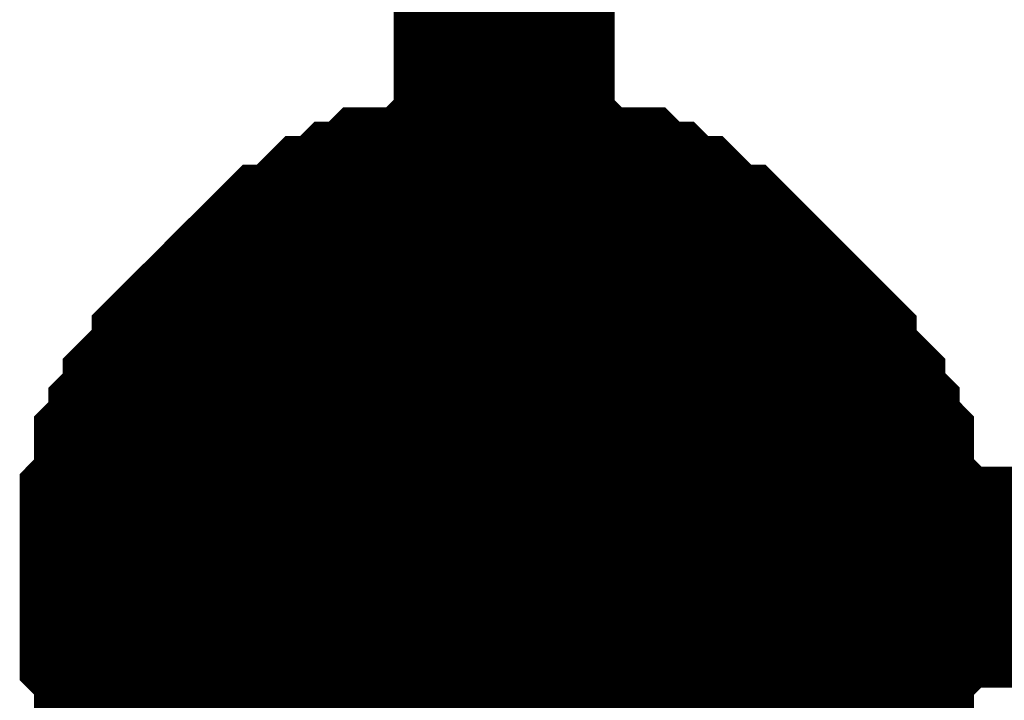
# Model space of a CAD drawing. Header units: inches. Extents: x 0 to 292, y 0 to 193.
# Tile 139 of 155: x 219.685 to 221.019, y 148.57 to 149.493. Entities that reach past the tile are written whole.
import ezdxf

# ---------------------------------------------------------------- set-up
doc = ezdxf.new("R2010")
doc.units = ezdxf.units.IN
doc.layers.add('Sheet', color=255, linetype='Continuous')

msp = doc.modelspace()

# ---------------------------------------------------------------- linework, layer by layer
at = {"layer": 'Sheet'}
for points in [[(222.8743, 153.8239, 0.2997, 0.2997, 0), (220.3414, 153.8239, 0.2997, 0.2997, 0), (220.3414, 148.7367, 0.2997, 0.2997, 0), (222.8743, 148.7367, 0.2997, 0.2997, 0)], [(219.8349, 148.7367, 0.2997, 0.2997, 0), (219.8349, 148.7562, 0.2997, 0.2997, 0), (219.8349, 148.7952, 0.2997, 0.2997, 0), (219.8349, 148.8147, 0.2997, 0.2997, 0), (219.8543, 148.8342, 0.2997, 0.2997, 0), (219.8543, 148.8536, 0.2997, 0.2997, 0), (219.8543, 148.8926, 0.2997, 0.2997, 0), (219.8738, 148.9121, 0.2997, 0.2997, 0), (219.8738, 148.9316, 0.2997, 0.2997, 0), (219.8933, 148.9511, 0.2997, 0.2997, 0), (219.8933, 148.9706, 0.2997, 0.2997, 0), (219.9128, 148.9901, 0.2997, 0.2997, 0), (219.9323, 149.0096, 0.2997, 0.2997, 0), (219.9323, 149.0291, 0.2997, 0.2997, 0), (219.9518, 149.0486, 0.2997, 0.2997, 0), (219.9713, 149.068, 0.2997, 0.2997, 0), (219.9907, 149.0875, 0.2997, 0.2997, 0), (220.0102, 149.107, 0.2997, 0.2997, 0), (220.0297, 149.1265, 0.2997, 0.2997, 0), (220.0492, 149.146, 0.2997, 0.2997, 0), (220.0687, 149.146, 0.2997, 0.2997, 0), (220.0882, 149.1655, 0.2997, 0.2997, 0), (220.1076, 149.185, 0.2997, 0.2997, 0), (220.1271, 149.185, 0.2997, 0.2997, 0), (220.1466, 149.2045, 0.2997, 0.2997, 0), (220.1661, 149.2045, 0.2997, 0.2997, 0), (220.1856, 149.224, 0.2997, 0.2997, 0), (220.2245, 149.224, 0.2997, 0.2997, 0), (220.244, 149.224, 0.2997, 0.2997, 0), (220.2635, 149.2435, 0.2997, 0.2997, 0), (220.283, 149.2435, 0.2997, 0.2997, 0), (220.322, 149.2435, 0.2997, 0.2997, 0), (220.3414, 149.2435, 0.2997, 0.2997, 0)], [(219.8349, 148.7367, 0.2997, 0.2997, 0), (219.8349, 148.7562, 0.2997, 0.2997, 0), (219.8349, 148.7952, 0.2997, 0.2997, 0), (219.8349, 148.8147, 0.2997, 0.2997, 0), (219.8543, 148.8342, 0.2997, 0.2997, 0), (219.8543, 148.8536, 0.2997, 0.2997, 0), (219.8543, 148.8926, 0.2997, 0.2997, 0), (219.8738, 148.9121, 0.2997, 0.2997, 0), (219.8738, 148.9316, 0.2997, 0.2997, 0), (219.8933, 148.9511, 0.2997, 0.2997, 0), (219.8933, 148.9706, 0.2997, 0.2997, 0), (219.9128, 148.9901, 0.2997, 0.2997, 0), (219.9323, 149.0096, 0.2997, 0.2997, 0), (219.9323, 149.0291, 0.2997, 0.2997, 0), (219.9518, 149.0486, 0.2997, 0.2997, 0), (219.9713, 149.068, 0.2997, 0.2997, 0), (219.9907, 149.0875, 0.2997, 0.2997, 0), (220.0102, 149.107, 0.2997, 0.2997, 0), (220.0297, 149.1265, 0.2997, 0.2997, 0), (220.0492, 149.146, 0.2997, 0.2997, 0), (220.0687, 149.146, 0.2997, 0.2997, 0), (220.0882, 149.1655, 0.2997, 0.2997, 0), (220.1076, 149.185, 0.2997, 0.2997, 0), (220.1271, 149.185, 0.2997, 0.2997, 0), (220.1466, 149.2045, 0.2997, 0.2997, 0), (220.1661, 149.2045, 0.2997, 0.2997, 0), (220.1856, 149.224, 0.2997, 0.2997, 0), (220.2245, 149.224, 0.2997, 0.2997, 0), (220.244, 149.224, 0.2997, 0.2997, 0), (220.2635, 149.2435, 0.2997, 0.2997, 0), (220.283, 149.2435, 0.2997, 0.2997, 0), (220.322, 149.2435, 0.2997, 0.2997, 0), (220.3414, 149.2435, 0.2997, 0.2997, 0)], [(219.8349, 148.7367, 0.2997, 0.2997, 0), (219.8349, 148.7562, 0.2997, 0.2997, 0), (219.8349, 148.7952, 0.2997, 0.2997, 0), (219.8349, 148.8147, 0.2997, 0.2997, 0), (219.8543, 148.8342, 0.2997, 0.2997, 0), (219.8543, 148.8536, 0.2997, 0.2997, 0), (219.8543, 148.8926, 0.2997, 0.2997, 0), (219.8738, 148.9121, 0.2997, 0.2997, 0), (219.8738, 148.9316, 0.2997, 0.2997, 0), (219.8933, 148.9511, 0.2997, 0.2997, 0), (219.8933, 148.9706, 0.2997, 0.2997, 0), (219.9128, 148.9901, 0.2997, 0.2997, 0), (219.9323, 149.0096, 0.2997, 0.2997, 0), (219.9323, 149.0291, 0.2997, 0.2997, 0), (219.9518, 149.0486, 0.2997, 0.2997, 0), (219.9713, 149.068, 0.2997, 0.2997, 0), (219.9907, 149.0875, 0.2997, 0.2997, 0), (220.0102, 149.107, 0.2997, 0.2997, 0), (220.0297, 149.1265, 0.2997, 0.2997, 0), (220.0492, 149.146, 0.2997, 0.2997, 0), (220.0687, 149.146, 0.2997, 0.2997, 0), (220.0882, 149.1655, 0.2997, 0.2997, 0), (220.1076, 149.185, 0.2997, 0.2997, 0), (220.1271, 149.185, 0.2997, 0.2997, 0), (220.1466, 149.2045, 0.2997, 0.2997, 0), (220.1661, 149.2045, 0.2997, 0.2997, 0), (220.1856, 149.224, 0.2997, 0.2997, 0), (220.2245, 149.224, 0.2997, 0.2997, 0), (220.244, 149.224, 0.2997, 0.2997, 0), (220.2635, 149.2435, 0.2997, 0.2997, 0), (220.283, 149.2435, 0.2997, 0.2997, 0), (220.322, 149.2435, 0.2997, 0.2997, 0), (220.3414, 149.2435, 0.2997, 0.2997, 0)], [(219.8349, 148.7367, 0.2997, 0.2997, 0), (219.8349, 148.7562, 0.2997, 0.2997, 0), (219.8349, 148.7952, 0.2997, 0.2997, 0), (219.8349, 148.8147, 0.2997, 0.2997, 0), (219.8543, 148.8342, 0.2997, 0.2997, 0), (219.8543, 148.8536, 0.2997, 0.2997, 0), (219.8543, 148.8926, 0.2997, 0.2997, 0), (219.8738, 148.9121, 0.2997, 0.2997, 0), (219.8738, 148.9316, 0.2997, 0.2997, 0), (219.8933, 148.9511, 0.2997, 0.2997, 0), (219.8933, 148.9706, 0.2997, 0.2997, 0), (219.9128, 148.9901, 0.2997, 0.2997, 0), (219.9323, 149.0096, 0.2997, 0.2997, 0), (219.9323, 149.0291, 0.2997, 0.2997, 0), (219.9518, 149.0486, 0.2997, 0.2997, 0), (219.9713, 149.068, 0.2997, 0.2997, 0), (219.9907, 149.0875, 0.2997, 0.2997, 0), (220.0102, 149.107, 0.2997, 0.2997, 0), (220.0297, 149.1265, 0.2997, 0.2997, 0), (220.0492, 149.146, 0.2997, 0.2997, 0), (220.0687, 149.146, 0.2997, 0.2997, 0), (220.0882, 149.1655, 0.2997, 0.2997, 0), (220.1076, 149.185, 0.2997, 0.2997, 0), (220.1271, 149.185, 0.2997, 0.2997, 0), (220.1466, 149.2045, 0.2997, 0.2997, 0), (220.1661, 149.2045, 0.2997, 0.2997, 0), (220.1856, 149.224, 0.2997, 0.2997, 0), (220.2245, 149.224, 0.2997, 0.2997, 0), (220.244, 149.224, 0.2997, 0.2997, 0), (220.2635, 149.2435, 0.2997, 0.2997, 0), (220.283, 149.2435, 0.2997, 0.2997, 0), (220.322, 149.2435, 0.2997, 0.2997, 0), (220.3414, 149.2435, 0.2997, 0.2997, 0)], [(220.3414, 149.2435, 0.2997, 0.2997, 0), (220.3414, 149.2435, 0.2997, 0.2997, 0)], [(220.3414, 149.2435, 0.2997, 0.2997, 0), (220.3609, 149.2435, 0.2997, 0.2997, 0), (220.3999, 149.2435, 0.2997, 0.2997, 0), (220.4194, 149.2435, 0.2997, 0.2997, 0), (220.4389, 149.224, 0.2997, 0.2997, 0), (220.4583, 149.224, 0.2997, 0.2997, 0), (220.4973, 149.224, 0.2997, 0.2997, 0), (220.5168, 149.2045, 0.2997, 0.2997, 0), (220.5363, 149.2045, 0.2997, 0.2997, 0), (220.5558, 149.185, 0.2997, 0.2997, 0), (220.5752, 149.185, 0.2997, 0.2997, 0), (220.5947, 149.1655, 0.2997, 0.2997, 0), (220.6142, 149.146, 0.2997, 0.2997, 0), (220.6337, 149.146, 0.2997, 0.2997, 0), (220.6532, 149.1265, 0.2997, 0.2997, 0), (220.6727, 149.107, 0.2997, 0.2997, 0), (220.6921, 149.0875, 0.2997, 0.2997, 0), (220.7116, 149.068, 0.2997, 0.2997, 0), (220.7311, 149.0486, 0.2997, 0.2997, 0), (220.7506, 149.0291, 0.2997, 0.2997, 0), (220.7506, 149.0096, 0.2997, 0.2997, 0), (220.7701, 148.9901, 0.2997, 0.2997, 0), (220.7896, 148.9706, 0.2997, 0.2997, 0), (220.7896, 148.9511, 0.2997, 0.2997, 0), (220.8091, 148.9316, 0.2997, 0.2997, 0), (220.8091, 148.9121, 0.2997, 0.2997, 0), (220.8285, 148.8926, 0.2997, 0.2997, 0), (220.8285, 148.8536, 0.2997, 0.2997, 0), (220.8285, 148.8342, 0.2997, 0.2997, 0), (220.848, 148.8147, 0.2997, 0.2997, 0), (220.848, 148.7952, 0.2997, 0.2997, 0), (220.848, 148.7562, 0.2997, 0.2997, 0), (220.848, 148.7367, 0.2997, 0.2997, 0)], [(220.3414, 149.2435, 0.2997, 0.2997, 0), (220.3414, 149.2435, 0.2997, 0.2997, 0)], [(220.3414, 149.2435, 0.2997, 0.2997, 0), (220.3609, 149.2435, 0.2997, 0.2997, 0), (220.3999, 149.2435, 0.2997, 0.2997, 0), (220.4194, 149.2435, 0.2997, 0.2997, 0), (220.4389, 149.224, 0.2997, 0.2997, 0), (220.4583, 149.224, 0.2997, 0.2997, 0), (220.4973, 149.224, 0.2997, 0.2997, 0), (220.5168, 149.2045, 0.2997, 0.2997, 0), (220.5363, 149.2045, 0.2997, 0.2997, 0), (220.5558, 149.185, 0.2997, 0.2997, 0), (220.5752, 149.185, 0.2997, 0.2997, 0), (220.5947, 149.1655, 0.2997, 0.2997, 0), (220.6142, 149.146, 0.2997, 0.2997, 0), (220.6337, 149.146, 0.2997, 0.2997, 0), (220.6532, 149.1265, 0.2997, 0.2997, 0), (220.6727, 149.107, 0.2997, 0.2997, 0), (220.6921, 149.0875, 0.2997, 0.2997, 0), (220.7116, 149.068, 0.2997, 0.2997, 0), (220.7311, 149.0486, 0.2997, 0.2997, 0), (220.7506, 149.0291, 0.2997, 0.2997, 0), (220.7506, 149.0096, 0.2997, 0.2997, 0), (220.7701, 148.9901, 0.2997, 0.2997, 0), (220.7896, 148.9706, 0.2997, 0.2997, 0), (220.7896, 148.9511, 0.2997, 0.2997, 0), (220.8091, 148.9316, 0.2997, 0.2997, 0), (220.8091, 148.9121, 0.2997, 0.2997, 0), (220.8285, 148.8926, 0.2997, 0.2997, 0), (220.8285, 148.8536, 0.2997, 0.2997, 0), (220.8285, 148.8342, 0.2997, 0.2997, 0), (220.848, 148.8147, 0.2997, 0.2997, 0), (220.848, 148.7952, 0.2997, 0.2997, 0), (220.848, 148.7562, 0.2997, 0.2997, 0), (220.848, 148.7367, 0.2997, 0.2997, 0)], [(220.3414, 149.2435, 0.2997, 0.2997, 0), (220.3414, 149.2435, 0.2997, 0.2997, 0)], [(220.3414, 149.2435, 0.2997, 0.2997, 0), (220.3609, 149.2435, 0.2997, 0.2997, 0), (220.3999, 149.2435, 0.2997, 0.2997, 0), (220.4194, 149.2435, 0.2997, 0.2997, 0), (220.4389, 149.224, 0.2997, 0.2997, 0), (220.4583, 149.224, 0.2997, 0.2997, 0), (220.4973, 149.224, 0.2997, 0.2997, 0), (220.5168, 149.2045, 0.2997, 0.2997, 0), (220.5363, 149.2045, 0.2997, 0.2997, 0), (220.5558, 149.185, 0.2997, 0.2997, 0), (220.5752, 149.185, 0.2997, 0.2997, 0), (220.5947, 149.1655, 0.2997, 0.2997, 0), (220.6142, 149.146, 0.2997, 0.2997, 0), (220.6337, 149.146, 0.2997, 0.2997, 0), (220.6532, 149.1265, 0.2997, 0.2997, 0), (220.6727, 149.107, 0.2997, 0.2997, 0), (220.6921, 149.0875, 0.2997, 0.2997, 0), (220.7116, 149.068, 0.2997, 0.2997, 0), (220.7311, 149.0486, 0.2997, 0.2997, 0), (220.7506, 149.0291, 0.2997, 0.2997, 0), (220.7506, 149.0096, 0.2997, 0.2997, 0), (220.7701, 148.9901, 0.2997, 0.2997, 0), (220.7896, 148.9706, 0.2997, 0.2997, 0), (220.7896, 148.9511, 0.2997, 0.2997, 0), (220.8091, 148.9316, 0.2997, 0.2997, 0), (220.8091, 148.9121, 0.2997, 0.2997, 0), (220.8285, 148.8926, 0.2997, 0.2997, 0), (220.8285, 148.8536, 0.2997, 0.2997, 0), (220.8285, 148.8342, 0.2997, 0.2997, 0), (220.848, 148.8147, 0.2997, 0.2997, 0), (220.848, 148.7952, 0.2997, 0.2997, 0), (220.848, 148.7562, 0.2997, 0.2997, 0), (220.848, 148.7367, 0.2997, 0.2997, 0)], [(220.3414, 149.2435, 0.2997, 0.2997, 0), (220.3414, 149.2435, 0.2997, 0.2997, 0)], [(220.3414, 149.2435, 0.2997, 0.2997, 0), (220.3609, 149.2435, 0.2997, 0.2997, 0), (220.3999, 149.2435, 0.2997, 0.2997, 0), (220.4194, 149.2435, 0.2997, 0.2997, 0), (220.4389, 149.224, 0.2997, 0.2997, 0), (220.4583, 149.224, 0.2997, 0.2997, 0), (220.4973, 149.224, 0.2997, 0.2997, 0), (220.5168, 149.2045, 0.2997, 0.2997, 0), (220.5363, 149.2045, 0.2997, 0.2997, 0), (220.5558, 149.185, 0.2997, 0.2997, 0), (220.5752, 149.185, 0.2997, 0.2997, 0), (220.5947, 149.1655, 0.2997, 0.2997, 0), (220.6142, 149.146, 0.2997, 0.2997, 0), (220.6337, 149.146, 0.2997, 0.2997, 0), (220.6532, 149.1265, 0.2997, 0.2997, 0), (220.6727, 149.107, 0.2997, 0.2997, 0), (220.6921, 149.0875, 0.2997, 0.2997, 0), (220.7116, 149.068, 0.2997, 0.2997, 0), (220.7311, 149.0486, 0.2997, 0.2997, 0), (220.7506, 149.0291, 0.2997, 0.2997, 0), (220.7506, 149.0096, 0.2997, 0.2997, 0), (220.7701, 148.9901, 0.2997, 0.2997, 0), (220.7896, 148.9706, 0.2997, 0.2997, 0), (220.7896, 148.9511, 0.2997, 0.2997, 0), (220.8091, 148.9316, 0.2997, 0.2997, 0), (220.8091, 148.9121, 0.2997, 0.2997, 0), (220.8285, 148.8926, 0.2997, 0.2997, 0), (220.8285, 148.8536, 0.2997, 0.2997, 0), (220.8285, 148.8342, 0.2997, 0.2997, 0), (220.848, 148.8147, 0.2997, 0.2997, 0), (220.848, 148.7952, 0.2997, 0.2997, 0), (220.848, 148.7562, 0.2997, 0.2997, 0), (220.848, 148.7367, 0.2997, 0.2997, 0)], [(219.8349, 148.7367, 0.0991, 0.0991, 0), (219.8349, 148.7562, 0.0991, 0.0991, 0), (219.8349, 148.7952, 0.0991, 0.0991, 0), (219.8349, 148.8147, 0.0991, 0.0991, 0), (219.8543, 148.8342, 0.0991, 0.0991, 0), (219.8543, 148.8536, 0.0991, 0.0991, 0), (219.8543, 148.8926, 0.0991, 0.0991, 0), (219.8738, 148.9121, 0.0991, 0.0991, 0), (219.8738, 148.9316, 0.0991, 0.0991, 0), (219.8933, 148.9511, 0.0991, 0.0991, 0), (219.8933, 148.9706, 0.0991, 0.0991, 0), (219.9128, 148.9901, 0.0991, 0.0991, 0), (219.9323, 149.0096, 0.0991, 0.0991, 0), (219.9323, 149.0291, 0.0991, 0.0991, 0), (219.9518, 149.0486, 0.0991, 0.0991, 0), (219.9713, 149.068, 0.0991, 0.0991, 0), (219.9907, 149.0875, 0.0991, 0.0991, 0), (220.0102, 149.107, 0.0991, 0.0991, 0), (220.0297, 149.1265, 0.0991, 0.0991, 0), (220.0492, 149.146, 0.0991, 0.0991, 0), (220.0687, 149.146, 0.0991, 0.0991, 0), (220.0882, 149.1655, 0.0991, 0.0991, 0), (220.1076, 149.185, 0.0991, 0.0991, 0), (220.1271, 149.185, 0.0991, 0.0991, 0), (220.1466, 149.2045, 0.0991, 0.0991, 0), (220.1661, 149.2045, 0.0991, 0.0991, 0), (220.1856, 149.224, 0.0991, 0.0991, 0), (220.2245, 149.224, 0.0991, 0.0991, 0), (220.244, 149.224, 0.0991, 0.0991, 0), (220.2635, 149.2435, 0.0991, 0.0991, 0), (220.283, 149.2435, 0.0991, 0.0991, 0), (220.322, 149.2435, 0.0991, 0.0991, 0), (220.3414, 149.2435, 0.0991, 0.0991, 0)], [(219.8349, 148.7367, 0.0991, 0.0991, 0), (219.8349, 148.7562, 0.0991, 0.0991, 0), (219.8349, 148.7952, 0.0991, 0.0991, 0), (219.8349, 148.8147, 0.0991, 0.0991, 0), (219.8543, 148.8342, 0.0991, 0.0991, 0), (219.8543, 148.8536, 0.0991, 0.0991, 0), (219.8543, 148.8926, 0.0991, 0.0991, 0), (219.8738, 148.9121, 0.0991, 0.0991, 0), (219.8738, 148.9316, 0.0991, 0.0991, 0), (219.8933, 148.9511, 0.0991, 0.0991, 0), (219.8933, 148.9706, 0.0991, 0.0991, 0), (219.9128, 148.9901, 0.0991, 0.0991, 0), (219.9323, 149.0096, 0.0991, 0.0991, 0), (219.9323, 149.0291, 0.0991, 0.0991, 0), (219.9518, 149.0486, 0.0991, 0.0991, 0), (219.9713, 149.068, 0.0991, 0.0991, 0), (219.9907, 149.0875, 0.0991, 0.0991, 0), (220.0102, 149.107, 0.0991, 0.0991, 0), (220.0297, 149.1265, 0.0991, 0.0991, 0), (220.0492, 149.146, 0.0991, 0.0991, 0), (220.0687, 149.146, 0.0991, 0.0991, 0), (220.0882, 149.1655, 0.0991, 0.0991, 0), (220.1076, 149.185, 0.0991, 0.0991, 0), (220.1271, 149.185, 0.0991, 0.0991, 0), (220.1466, 149.2045, 0.0991, 0.0991, 0), (220.1661, 149.2045, 0.0991, 0.0991, 0), (220.1856, 149.224, 0.0991, 0.0991, 0), (220.2245, 149.224, 0.0991, 0.0991, 0), (220.244, 149.224, 0.0991, 0.0991, 0), (220.2635, 149.2435, 0.0991, 0.0991, 0), (220.283, 149.2435, 0.0991, 0.0991, 0), (220.322, 149.2435, 0.0991, 0.0991, 0), (220.3414, 149.2435, 0.0991, 0.0991, 0)], [(219.8349, 148.7367, 0.0991, 0.0991, 0), (219.8349, 148.7562, 0.0991, 0.0991, 0), (219.8349, 148.7952, 0.0991, 0.0991, 0), (219.8349, 148.8147, 0.0991, 0.0991, 0), (219.8543, 148.8342, 0.0991, 0.0991, 0), (219.8543, 148.8536, 0.0991, 0.0991, 0), (219.8543, 148.8926, 0.0991, 0.0991, 0), (219.8738, 148.9121, 0.0991, 0.0991, 0), (219.8738, 148.9316, 0.0991, 0.0991, 0), (219.8933, 148.9511, 0.0991, 0.0991, 0), (219.8933, 148.9706, 0.0991, 0.0991, 0), (219.9128, 148.9901, 0.0991, 0.0991, 0), (219.9323, 149.0096, 0.0991, 0.0991, 0), (219.9323, 149.0291, 0.0991, 0.0991, 0), (219.9518, 149.0486, 0.0991, 0.0991, 0), (219.9713, 149.068, 0.0991, 0.0991, 0), (219.9907, 149.0875, 0.0991, 0.0991, 0), (220.0102, 149.107, 0.0991, 0.0991, 0), (220.0297, 149.1265, 0.0991, 0.0991, 0), (220.0492, 149.146, 0.0991, 0.0991, 0), (220.0687, 149.146, 0.0991, 0.0991, 0), (220.0882, 149.1655, 0.0991, 0.0991, 0), (220.1076, 149.185, 0.0991, 0.0991, 0), (220.1271, 149.185, 0.0991, 0.0991, 0), (220.1466, 149.2045, 0.0991, 0.0991, 0), (220.1661, 149.2045, 0.0991, 0.0991, 0), (220.1856, 149.224, 0.0991, 0.0991, 0), (220.2245, 149.224, 0.0991, 0.0991, 0), (220.244, 149.224, 0.0991, 0.0991, 0), (220.2635, 149.2435, 0.0991, 0.0991, 0), (220.283, 149.2435, 0.0991, 0.0991, 0), (220.322, 149.2435, 0.0991, 0.0991, 0), (220.3414, 149.2435, 0.0991, 0.0991, 0)], [(219.8349, 148.7367, 0.0991, 0.0991, 0), (219.8349, 148.7562, 0.0991, 0.0991, 0), (219.8349, 148.7952, 0.0991, 0.0991, 0), (219.8349, 148.8147, 0.0991, 0.0991, 0), (219.8543, 148.8342, 0.0991, 0.0991, 0), (219.8543, 148.8536, 0.0991, 0.0991, 0), (219.8543, 148.8926, 0.0991, 0.0991, 0), (219.8738, 148.9121, 0.0991, 0.0991, 0), (219.8738, 148.9316, 0.0991, 0.0991, 0), (219.8933, 148.9511, 0.0991, 0.0991, 0), (219.8933, 148.9706, 0.0991, 0.0991, 0), (219.9128, 148.9901, 0.0991, 0.0991, 0), (219.9323, 149.0096, 0.0991, 0.0991, 0), (219.9323, 149.0291, 0.0991, 0.0991, 0), (219.9518, 149.0486, 0.0991, 0.0991, 0), (219.9713, 149.068, 0.0991, 0.0991, 0), (219.9907, 149.0875, 0.0991, 0.0991, 0), (220.0102, 149.107, 0.0991, 0.0991, 0), (220.0297, 149.1265, 0.0991, 0.0991, 0), (220.0492, 149.146, 0.0991, 0.0991, 0), (220.0687, 149.146, 0.0991, 0.0991, 0), (220.0882, 149.1655, 0.0991, 0.0991, 0), (220.1076, 149.185, 0.0991, 0.0991, 0), (220.1271, 149.185, 0.0991, 0.0991, 0), (220.1466, 149.2045, 0.0991, 0.0991, 0), (220.1661, 149.2045, 0.0991, 0.0991, 0), (220.1856, 149.224, 0.0991, 0.0991, 0), (220.2245, 149.224, 0.0991, 0.0991, 0), (220.244, 149.224, 0.0991, 0.0991, 0), (220.2635, 149.2435, 0.0991, 0.0991, 0), (220.283, 149.2435, 0.0991, 0.0991, 0), (220.322, 149.2435, 0.0991, 0.0991, 0), (220.3414, 149.2435, 0.0991, 0.0991, 0)], [(220.3414, 149.2435, 0.0991, 0.0991, 0), (220.3414, 149.2435, 0.0991, 0.0991, 0)], [(220.3414, 149.2435, 0.0991, 0.0991, 0), (220.3609, 149.2435, 0.0991, 0.0991, 0), (220.3999, 149.2435, 0.0991, 0.0991, 0), (220.4194, 149.2435, 0.0991, 0.0991, 0), (220.4389, 149.224, 0.0991, 0.0991, 0), (220.4583, 149.224, 0.0991, 0.0991, 0), (220.4973, 149.224, 0.0991, 0.0991, 0), (220.5168, 149.2045, 0.0991, 0.0991, 0), (220.5363, 149.2045, 0.0991, 0.0991, 0), (220.5558, 149.185, 0.0991, 0.0991, 0), (220.5752, 149.185, 0.0991, 0.0991, 0), (220.5947, 149.1655, 0.0991, 0.0991, 0), (220.6142, 149.146, 0.0991, 0.0991, 0), (220.6337, 149.146, 0.0991, 0.0991, 0), (220.6532, 149.1265, 0.0991, 0.0991, 0), (220.6727, 149.107, 0.0991, 0.0991, 0), (220.6921, 149.0875, 0.0991, 0.0991, 0), (220.7116, 149.068, 0.0991, 0.0991, 0), (220.7311, 149.0486, 0.0991, 0.0991, 0), (220.7506, 149.0291, 0.0991, 0.0991, 0), (220.7506, 149.0096, 0.0991, 0.0991, 0), (220.7701, 148.9901, 0.0991, 0.0991, 0), (220.7896, 148.9706, 0.0991, 0.0991, 0), (220.7896, 148.9511, 0.0991, 0.0991, 0), (220.8091, 148.9316, 0.0991, 0.0991, 0), (220.8091, 148.9121, 0.0991, 0.0991, 0), (220.8285, 148.8926, 0.0991, 0.0991, 0), (220.8285, 148.8536, 0.0991, 0.0991, 0), (220.8285, 148.8342, 0.0991, 0.0991, 0), (220.848, 148.8147, 0.0991, 0.0991, 0), (220.848, 148.7952, 0.0991, 0.0991, 0), (220.848, 148.7562, 0.0991, 0.0991, 0), (220.848, 148.7367, 0.0991, 0.0991, 0)], [(220.3414, 149.2435, 0.0991, 0.0991, 0), (220.3414, 149.2435, 0.0991, 0.0991, 0)], [(220.3414, 149.2435, 0.0991, 0.0991, 0), (220.3609, 149.2435, 0.0991, 0.0991, 0), (220.3999, 149.2435, 0.0991, 0.0991, 0), (220.4194, 149.2435, 0.0991, 0.0991, 0), (220.4389, 149.224, 0.0991, 0.0991, 0), (220.4583, 149.224, 0.0991, 0.0991, 0), (220.4973, 149.224, 0.0991, 0.0991, 0), (220.5168, 149.2045, 0.0991, 0.0991, 0), (220.5363, 149.2045, 0.0991, 0.0991, 0), (220.5558, 149.185, 0.0991, 0.0991, 0), (220.5752, 149.185, 0.0991, 0.0991, 0), (220.5947, 149.1655, 0.0991, 0.0991, 0), (220.6142, 149.146, 0.0991, 0.0991, 0), (220.6337, 149.146, 0.0991, 0.0991, 0), (220.6532, 149.1265, 0.0991, 0.0991, 0), (220.6727, 149.107, 0.0991, 0.0991, 0), (220.6921, 149.0875, 0.0991, 0.0991, 0), (220.7116, 149.068, 0.0991, 0.0991, 0), (220.7311, 149.0486, 0.0991, 0.0991, 0), (220.7506, 149.0291, 0.0991, 0.0991, 0), (220.7506, 149.0096, 0.0991, 0.0991, 0), (220.7701, 148.9901, 0.0991, 0.0991, 0), (220.7896, 148.9706, 0.0991, 0.0991, 0), (220.7896, 148.9511, 0.0991, 0.0991, 0), (220.8091, 148.9316, 0.0991, 0.0991, 0), (220.8091, 148.9121, 0.0991, 0.0991, 0), (220.8285, 148.8926, 0.0991, 0.0991, 0), (220.8285, 148.8536, 0.0991, 0.0991, 0), (220.8285, 148.8342, 0.0991, 0.0991, 0), (220.848, 148.8147, 0.0991, 0.0991, 0), (220.848, 148.7952, 0.0991, 0.0991, 0), (220.848, 148.7562, 0.0991, 0.0991, 0), (220.848, 148.7367, 0.0991, 0.0991, 0)], [(220.3414, 149.2435, 0.0991, 0.0991, 0), (220.3414, 149.2435, 0.0991, 0.0991, 0)], [(220.3414, 149.2435, 0.0991, 0.0991, 0), (220.3609, 149.2435, 0.0991, 0.0991, 0), (220.3999, 149.2435, 0.0991, 0.0991, 0), (220.4194, 149.2435, 0.0991, 0.0991, 0), (220.4389, 149.224, 0.0991, 0.0991, 0), (220.4583, 149.224, 0.0991, 0.0991, 0), (220.4973, 149.224, 0.0991, 0.0991, 0), (220.5168, 149.2045, 0.0991, 0.0991, 0), (220.5363, 149.2045, 0.0991, 0.0991, 0), (220.5558, 149.185, 0.0991, 0.0991, 0), (220.5752, 149.185, 0.0991, 0.0991, 0), (220.5947, 149.1655, 0.0991, 0.0991, 0), (220.6142, 149.146, 0.0991, 0.0991, 0), (220.6337, 149.146, 0.0991, 0.0991, 0), (220.6532, 149.1265, 0.0991, 0.0991, 0), (220.6727, 149.107, 0.0991, 0.0991, 0), (220.6921, 149.0875, 0.0991, 0.0991, 0), (220.7116, 149.068, 0.0991, 0.0991, 0), (220.7311, 149.0486, 0.0991, 0.0991, 0), (220.7506, 149.0291, 0.0991, 0.0991, 0), (220.7506, 149.0096, 0.0991, 0.0991, 0), (220.7701, 148.9901, 0.0991, 0.0991, 0), (220.7896, 148.9706, 0.0991, 0.0991, 0), (220.7896, 148.9511, 0.0991, 0.0991, 0), (220.8091, 148.9316, 0.0991, 0.0991, 0), (220.8091, 148.9121, 0.0991, 0.0991, 0), (220.8285, 148.8926, 0.0991, 0.0991, 0), (220.8285, 148.8536, 0.0991, 0.0991, 0), (220.8285, 148.8342, 0.0991, 0.0991, 0), (220.848, 148.8147, 0.0991, 0.0991, 0), (220.848, 148.7952, 0.0991, 0.0991, 0), (220.848, 148.7562, 0.0991, 0.0991, 0), (220.848, 148.7367, 0.0991, 0.0991, 0)], [(220.3414, 149.2435, 0.0991, 0.0991, 0), (220.3414, 149.2435, 0.0991, 0.0991, 0)], [(220.3414, 149.2435, 0.0991, 0.0991, 0), (220.3609, 149.2435, 0.0991, 0.0991, 0), (220.3999, 149.2435, 0.0991, 0.0991, 0), (220.4194, 149.2435, 0.0991, 0.0991, 0), (220.4389, 149.224, 0.0991, 0.0991, 0), (220.4583, 149.224, 0.0991, 0.0991, 0), (220.4973, 149.224, 0.0991, 0.0991, 0), (220.5168, 149.2045, 0.0991, 0.0991, 0), (220.5363, 149.2045, 0.0991, 0.0991, 0), (220.5558, 149.185, 0.0991, 0.0991, 0), (220.5752, 149.185, 0.0991, 0.0991, 0), (220.5947, 149.1655, 0.0991, 0.0991, 0), (220.6142, 149.146, 0.0991, 0.0991, 0), (220.6337, 149.146, 0.0991, 0.0991, 0), (220.6532, 149.1265, 0.0991, 0.0991, 0), (220.6727, 149.107, 0.0991, 0.0991, 0), (220.6921, 149.0875, 0.0991, 0.0991, 0), (220.7116, 149.068, 0.0991, 0.0991, 0), (220.7311, 149.0486, 0.0991, 0.0991, 0), (220.7506, 149.0291, 0.0991, 0.0991, 0), (220.7506, 149.0096, 0.0991, 0.0991, 0), (220.7701, 148.9901, 0.0991, 0.0991, 0), (220.7896, 148.9706, 0.0991, 0.0991, 0), (220.7896, 148.9511, 0.0991, 0.0991, 0), (220.8091, 148.9316, 0.0991, 0.0991, 0), (220.8091, 148.9121, 0.0991, 0.0991, 0), (220.8285, 148.8926, 0.0991, 0.0991, 0), (220.8285, 148.8536, 0.0991, 0.0991, 0), (220.8285, 148.8342, 0.0991, 0.0991, 0), (220.848, 148.8147, 0.0991, 0.0991, 0), (220.848, 148.7952, 0.0991, 0.0991, 0), (220.848, 148.7562, 0.0991, 0.0991, 0), (220.848, 148.7367, 0.0991, 0.0991, 0)], [(219.9713, 148.4053, 0.2997, 0.2997, 0), (219.9518, 148.4248, 0.2997, 0.2997, 0), (219.9323, 148.4443, 0.2997, 0.2997, 0), (219.9323, 148.4638, 0.2997, 0.2997, 0), (219.9128, 148.4833, 0.2997, 0.2997, 0), (219.8933, 148.5028, 0.2997, 0.2997, 0), (219.8933, 148.5223, 0.2997, 0.2997, 0), (219.8738, 148.5418, 0.2997, 0.2997, 0), (219.8738, 148.5613, 0.2997, 0.2997, 0), (219.8543, 148.5808, 0.2997, 0.2997, 0), (219.8543, 148.6197, 0.2997, 0.2997, 0), (219.8543, 148.6392, 0.2997, 0.2997, 0), (219.8349, 148.6587, 0.2997, 0.2997, 0), (219.8349, 148.6782, 0.2997, 0.2997, 0), (219.8349, 148.7172, 0.2997, 0.2997, 0), (219.8349, 148.7367, 0.2997, 0.2997, 0)], [(219.8349, 148.7367, 0.2997, 0.2997, 0), (219.8349, 148.7367, 0.2997, 0.2997, 0)], [(219.9713, 148.4053, 0.2997, 0.2997, 0), (219.9518, 148.4248, 0.2997, 0.2997, 0), (219.9323, 148.4443, 0.2997, 0.2997, 0), (219.9323, 148.4638, 0.2997, 0.2997, 0), (219.9128, 148.4833, 0.2997, 0.2997, 0), (219.8933, 148.5028, 0.2997, 0.2997, 0), (219.8933, 148.5223, 0.2997, 0.2997, 0), (219.8738, 148.5418, 0.2997, 0.2997, 0), (219.8738, 148.5613, 0.2997, 0.2997, 0), (219.8543, 148.5808, 0.2997, 0.2997, 0), (219.8543, 148.6197, 0.2997, 0.2997, 0), (219.8543, 148.6392, 0.2997, 0.2997, 0), (219.8349, 148.6587, 0.2997, 0.2997, 0), (219.8349, 148.6782, 0.2997, 0.2997, 0), (219.8349, 148.7172, 0.2997, 0.2997, 0), (219.8349, 148.7367, 0.2997, 0.2997, 0)], [(219.8349, 148.7367, 0.2997, 0.2997, 0), (219.8349, 148.7367, 0.2997, 0.2997, 0)], [(219.9713, 148.4053, 0.2997, 0.2997, 0), (219.9518, 148.4248, 0.2997, 0.2997, 0), (219.9323, 148.4443, 0.2997, 0.2997, 0), (219.9323, 148.4638, 0.2997, 0.2997, 0), (219.9128, 148.4833, 0.2997, 0.2997, 0), (219.8933, 148.5028, 0.2997, 0.2997, 0), (219.8933, 148.5223, 0.2997, 0.2997, 0), (219.8738, 148.5418, 0.2997, 0.2997, 0), (219.8738, 148.5613, 0.2997, 0.2997, 0), (219.8543, 148.5808, 0.2997, 0.2997, 0), (219.8543, 148.6197, 0.2997, 0.2997, 0), (219.8543, 148.6392, 0.2997, 0.2997, 0), (219.8349, 148.6587, 0.2997, 0.2997, 0), (219.8349, 148.6782, 0.2997, 0.2997, 0), (219.8349, 148.7172, 0.2997, 0.2997, 0), (219.8349, 148.7367, 0.2997, 0.2997, 0)], [(219.8349, 148.7367, 0.2997, 0.2997, 0), (219.8349, 148.7367, 0.2997, 0.2997, 0)], [(219.9713, 148.4053, 0.2997, 0.2997, 0), (219.9518, 148.4248, 0.2997, 0.2997, 0), (219.9323, 148.4443, 0.2997, 0.2997, 0), (219.9323, 148.4638, 0.2997, 0.2997, 0), (219.9128, 148.4833, 0.2997, 0.2997, 0), (219.8933, 148.5028, 0.2997, 0.2997, 0), (219.8933, 148.5223, 0.2997, 0.2997, 0), (219.8738, 148.5418, 0.2997, 0.2997, 0), (219.8738, 148.5613, 0.2997, 0.2997, 0), (219.8543, 148.5808, 0.2997, 0.2997, 0), (219.8543, 148.6197, 0.2997, 0.2997, 0), (219.8543, 148.6392, 0.2997, 0.2997, 0), (219.8349, 148.6587, 0.2997, 0.2997, 0), (219.8349, 148.6782, 0.2997, 0.2997, 0), (219.8349, 148.7172, 0.2997, 0.2997, 0), (219.8349, 148.7367, 0.2997, 0.2997, 0)], [(219.8349, 148.7367, 0.2997, 0.2997, 0), (219.8349, 148.7367, 0.2997, 0.2997, 0)], [(220.3414, 148.7367, 0.2997, 0.2997, 0), (220.3414, 146.2029, 0.2997, 0.2997, 0)], [(220.848, 148.7367, 0.2997, 0.2997, 0), (220.848, 148.7172, 0.2997, 0.2997, 0), (220.848, 148.6782, 0.2997, 0.2997, 0), (220.848, 148.6587, 0.2997, 0.2997, 0), (220.8285, 148.6392, 0.2997, 0.2997, 0), (220.8285, 148.6197, 0.2997, 0.2997, 0), (220.8285, 148.5808, 0.2997, 0.2997, 0), (220.8091, 148.5613, 0.2997, 0.2997, 0), (220.8091, 148.5418, 0.2997, 0.2997, 0), (220.7896, 148.5223, 0.2997, 0.2997, 0), (220.7896, 148.5028, 0.2997, 0.2997, 0), (220.7701, 148.4833, 0.2997, 0.2997, 0), (220.7506, 148.4638, 0.2997, 0.2997, 0), (220.7506, 148.4443, 0.2997, 0.2997, 0), (220.7311, 148.4248, 0.2997, 0.2997, 0), (220.7116, 148.4053, 0.2997, 0.2997, 0)], [(220.848, 148.7367, 0.2997, 0.2997, 0), (220.848, 148.7172, 0.2997, 0.2997, 0), (220.848, 148.6782, 0.2997, 0.2997, 0), (220.848, 148.6587, 0.2997, 0.2997, 0), (220.8285, 148.6392, 0.2997, 0.2997, 0), (220.8285, 148.6197, 0.2997, 0.2997, 0), (220.8285, 148.5808, 0.2997, 0.2997, 0), (220.8091, 148.5613, 0.2997, 0.2997, 0), (220.8091, 148.5418, 0.2997, 0.2997, 0), (220.7896, 148.5223, 0.2997, 0.2997, 0), (220.7896, 148.5028, 0.2997, 0.2997, 0), (220.7701, 148.4833, 0.2997, 0.2997, 0), (220.7506, 148.4638, 0.2997, 0.2997, 0), (220.7506, 148.4443, 0.2997, 0.2997, 0), (220.7311, 148.4248, 0.2997, 0.2997, 0), (220.7116, 148.4053, 0.2997, 0.2997, 0)], [(220.848, 148.7367, 0.2997, 0.2997, 0), (220.848, 148.7172, 0.2997, 0.2997, 0), (220.848, 148.6782, 0.2997, 0.2997, 0), (220.848, 148.6587, 0.2997, 0.2997, 0), (220.8285, 148.6392, 0.2997, 0.2997, 0), (220.8285, 148.6197, 0.2997, 0.2997, 0), (220.8285, 148.5808, 0.2997, 0.2997, 0), (220.8091, 148.5613, 0.2997, 0.2997, 0), (220.8091, 148.5418, 0.2997, 0.2997, 0), (220.7896, 148.5223, 0.2997, 0.2997, 0), (220.7896, 148.5028, 0.2997, 0.2997, 0), (220.7701, 148.4833, 0.2997, 0.2997, 0), (220.7506, 148.4638, 0.2997, 0.2997, 0), (220.7506, 148.4443, 0.2997, 0.2997, 0), (220.7311, 148.4248, 0.2997, 0.2997, 0), (220.7116, 148.4053, 0.2997, 0.2997, 0)], [(220.848, 148.7367, 0.2997, 0.2997, 0), (220.848, 148.7172, 0.2997, 0.2997, 0), (220.848, 148.6782, 0.2997, 0.2997, 0), (220.848, 148.6587, 0.2997, 0.2997, 0), (220.8285, 148.6392, 0.2997, 0.2997, 0), (220.8285, 148.6197, 0.2997, 0.2997, 0), (220.8285, 148.5808, 0.2997, 0.2997, 0), (220.8091, 148.5613, 0.2997, 0.2997, 0), (220.8091, 148.5418, 0.2997, 0.2997, 0), (220.7896, 148.5223, 0.2997, 0.2997, 0), (220.7896, 148.5028, 0.2997, 0.2997, 0), (220.7701, 148.4833, 0.2997, 0.2997, 0), (220.7506, 148.4638, 0.2997, 0.2997, 0), (220.7506, 148.4443, 0.2997, 0.2997, 0), (220.7311, 148.4248, 0.2997, 0.2997, 0), (220.7116, 148.4053, 0.2997, 0.2997, 0)], [(220.848, 148.7367, 0.2997, 0.2997, 0), (220.848, 148.7367, 0.2997, 0.2997, 0), (220.848, 148.7367, 0.2997, 0.2997, 0), (220.848, 148.7367, 0.2997, 0.2997, 0), (220.848, 148.7367, 0.2997, 0.2997, 0), (220.848, 148.7367, 0.2997, 0.2997, 0), (220.848, 148.7367, 0.2997, 0.2997, 0), (220.848, 148.7367, 0.2997, 0.2997, 0), (220.848, 148.7367, 0.2997, 0.2997, 0), (220.848, 148.7367, 0.2997, 0.2997, 0), (220.848, 148.7367, 0.2997, 0.2997, 0), (220.848, 148.7367, 0.2997, 0.2997, 0), (220.848, 148.7367, 0.2997, 0.2997, 0), (220.848, 148.7367, 0.2997, 0.2997, 0), (220.848, 148.7367, 0.2997, 0.2997, 0), (220.848, 148.7367, 0.2997, 0.2997, 0), (220.848, 148.7367, 0.2997, 0.2997, 0), (220.848, 148.7367, 0.2997, 0.2997, 0), (220.848, 148.7367, 0.2997, 0.2997, 0), (220.848, 148.7367, 0.2997, 0.2997, 0), (220.848, 148.7367, 0.2997, 0.2997, 0), (220.848, 148.7367, 0.2997, 0.2997, 0), (220.848, 148.7367, 0.2997, 0.2997, 0), (220.848, 148.7367, 0.2997, 0.2997, 0), (220.848, 148.7367, 0.2997, 0.2997, 0), (220.848, 148.7367, 0.2997, 0.2997, 0), (220.848, 148.7367, 0.2997, 0.2997, 0), (220.848, 148.7367, 0.2997, 0.2997, 0), (220.848, 148.7367, 0.2997, 0.2997, 0), (220.848, 148.7367, 0.2997, 0.2997, 0), (220.848, 148.7367, 0.2997, 0.2997, 0), (220.848, 148.7367, 0.2997, 0.2997, 0), (220.848, 148.7367, 0.2997, 0.2997, 0)], [(220.848, 148.7367, 0.2997, 0.2997, 0), (220.848, 148.7367, 0.2997, 0.2997, 0)], [(220.848, 148.7367, 0.2997, 0.2997, 0), (220.848, 148.7367, 0.2997, 0.2997, 0), (220.848, 148.7367, 0.2997, 0.2997, 0), (220.848, 148.7367, 0.2997, 0.2997, 0), (220.848, 148.7367, 0.2997, 0.2997, 0), (220.848, 148.7367, 0.2997, 0.2997, 0), (220.848, 148.7367, 0.2997, 0.2997, 0), (220.848, 148.7367, 0.2997, 0.2997, 0), (220.848, 148.7367, 0.2997, 0.2997, 0), (220.848, 148.7367, 0.2997, 0.2997, 0), (220.848, 148.7367, 0.2997, 0.2997, 0), (220.848, 148.7367, 0.2997, 0.2997, 0), (220.848, 148.7367, 0.2997, 0.2997, 0), (220.848, 148.7367, 0.2997, 0.2997, 0), (220.848, 148.7367, 0.2997, 0.2997, 0), (220.848, 148.7367, 0.2997, 0.2997, 0), (220.848, 148.7367, 0.2997, 0.2997, 0), (220.848, 148.7367, 0.2997, 0.2997, 0), (220.848, 148.7367, 0.2997, 0.2997, 0), (220.848, 148.7367, 0.2997, 0.2997, 0), (220.848, 148.7367, 0.2997, 0.2997, 0), (220.848, 148.7367, 0.2997, 0.2997, 0), (220.848, 148.7367, 0.2997, 0.2997, 0), (220.848, 148.7367, 0.2997, 0.2997, 0), (220.848, 148.7367, 0.2997, 0.2997, 0), (220.848, 148.7367, 0.2997, 0.2997, 0), (220.848, 148.7367, 0.2997, 0.2997, 0), (220.848, 148.7367, 0.2997, 0.2997, 0), (220.848, 148.7367, 0.2997, 0.2997, 0), (220.848, 148.7367, 0.2997, 0.2997, 0), (220.848, 148.7367, 0.2997, 0.2997, 0), (220.848, 148.7367, 0.2997, 0.2997, 0), (220.848, 148.7367, 0.2997, 0.2997, 0)], [(220.848, 148.7367, 0.2997, 0.2997, 0), (220.848, 148.7367, 0.2997, 0.2997, 0)], [(220.848, 148.7367, 0.2997, 0.2997, 0), (220.848, 148.7367, 0.2997, 0.2997, 0), (220.848, 148.7367, 0.2997, 0.2997, 0), (220.848, 148.7367, 0.2997, 0.2997, 0), (220.848, 148.7367, 0.2997, 0.2997, 0), (220.848, 148.7367, 0.2997, 0.2997, 0), (220.848, 148.7367, 0.2997, 0.2997, 0), (220.848, 148.7367, 0.2997, 0.2997, 0), (220.848, 148.7367, 0.2997, 0.2997, 0), (220.848, 148.7367, 0.2997, 0.2997, 0), (220.848, 148.7367, 0.2997, 0.2997, 0), (220.848, 148.7367, 0.2997, 0.2997, 0), (220.848, 148.7367, 0.2997, 0.2997, 0), (220.848, 148.7367, 0.2997, 0.2997, 0), (220.848, 148.7367, 0.2997, 0.2997, 0), (220.848, 148.7367, 0.2997, 0.2997, 0), (220.848, 148.7367, 0.2997, 0.2997, 0), (220.848, 148.7367, 0.2997, 0.2997, 0), (220.848, 148.7367, 0.2997, 0.2997, 0), (220.848, 148.7367, 0.2997, 0.2997, 0), (220.848, 148.7367, 0.2997, 0.2997, 0), (220.848, 148.7367, 0.2997, 0.2997, 0), (220.848, 148.7367, 0.2997, 0.2997, 0), (220.848, 148.7367, 0.2997, 0.2997, 0), (220.848, 148.7367, 0.2997, 0.2997, 0), (220.848, 148.7367, 0.2997, 0.2997, 0), (220.848, 148.7367, 0.2997, 0.2997, 0), (220.848, 148.7367, 0.2997, 0.2997, 0), (220.848, 148.7367, 0.2997, 0.2997, 0), (220.848, 148.7367, 0.2997, 0.2997, 0), (220.848, 148.7367, 0.2997, 0.2997, 0), (220.848, 148.7367, 0.2997, 0.2997, 0), (220.848, 148.7367, 0.2997, 0.2997, 0)], [(220.848, 148.7367, 0.2997, 0.2997, 0), (220.848, 148.7367, 0.2997, 0.2997, 0)], [(220.848, 148.7367, 0.2997, 0.2997, 0), (220.848, 148.7367, 0.2997, 0.2997, 0), (220.848, 148.7367, 0.2997, 0.2997, 0), (220.848, 148.7367, 0.2997, 0.2997, 0), (220.848, 148.7367, 0.2997, 0.2997, 0), (220.848, 148.7367, 0.2997, 0.2997, 0), (220.848, 148.7367, 0.2997, 0.2997, 0), (220.848, 148.7367, 0.2997, 0.2997, 0), (220.848, 148.7367, 0.2997, 0.2997, 0), (220.848, 148.7367, 0.2997, 0.2997, 0), (220.848, 148.7367, 0.2997, 0.2997, 0), (220.848, 148.7367, 0.2997, 0.2997, 0), (220.848, 148.7367, 0.2997, 0.2997, 0), (220.848, 148.7367, 0.2997, 0.2997, 0), (220.848, 148.7367, 0.2997, 0.2997, 0), (220.848, 148.7367, 0.2997, 0.2997, 0), (220.848, 148.7367, 0.2997, 0.2997, 0), (220.848, 148.7367, 0.2997, 0.2997, 0), (220.848, 148.7367, 0.2997, 0.2997, 0), (220.848, 148.7367, 0.2997, 0.2997, 0), (220.848, 148.7367, 0.2997, 0.2997, 0), (220.848, 148.7367, 0.2997, 0.2997, 0), (220.848, 148.7367, 0.2997, 0.2997, 0), (220.848, 148.7367, 0.2997, 0.2997, 0), (220.848, 148.7367, 0.2997, 0.2997, 0), (220.848, 148.7367, 0.2997, 0.2997, 0), (220.848, 148.7367, 0.2997, 0.2997, 0), (220.848, 148.7367, 0.2997, 0.2997, 0), (220.848, 148.7367, 0.2997, 0.2997, 0), (220.848, 148.7367, 0.2997, 0.2997, 0), (220.848, 148.7367, 0.2997, 0.2997, 0), (220.848, 148.7367, 0.2997, 0.2997, 0), (220.848, 148.7367, 0.2997, 0.2997, 0)], [(220.848, 148.7367, 0.2997, 0.2997, 0), (220.848, 148.7367, 0.2997, 0.2997, 0)], [(219.8933, 148.5028, 0.0991, 0.0991, 0), (219.8933, 148.5223, 0.0991, 0.0991, 0), (219.8738, 148.5418, 0.0991, 0.0991, 0), (219.8738, 148.5613, 0.0991, 0.0991, 0), (219.8543, 148.5808, 0.0991, 0.0991, 0), (219.8543, 148.6197, 0.0991, 0.0991, 0), (219.8543, 148.6392, 0.0991, 0.0991, 0), (219.8349, 148.6587, 0.0991, 0.0991, 0), (219.8349, 148.6782, 0.0991, 0.0991, 0), (219.8349, 148.7172, 0.0991, 0.0991, 0), (219.8349, 148.7367, 0.0991, 0.0991, 0)], [(219.8349, 148.7367, 0.0991, 0.0991, 0), (219.8349, 148.7367, 0.0991, 0.0991, 0)], [(219.8933, 148.5028, 0.0991, 0.0991, 0), (219.8933, 148.5223, 0.0991, 0.0991, 0), (219.8738, 148.5418, 0.0991, 0.0991, 0), (219.8738, 148.5613, 0.0991, 0.0991, 0), (219.8543, 148.5808, 0.0991, 0.0991, 0), (219.8543, 148.6197, 0.0991, 0.0991, 0), (219.8543, 148.6392, 0.0991, 0.0991, 0), (219.8349, 148.6587, 0.0991, 0.0991, 0), (219.8349, 148.6782, 0.0991, 0.0991, 0), (219.8349, 148.7172, 0.0991, 0.0991, 0), (219.8349, 148.7367, 0.0991, 0.0991, 0)], [(219.8349, 148.7367, 0.0991, 0.0991, 0), (219.8349, 148.7367, 0.0991, 0.0991, 0)], [(219.8933, 148.5028, 0.0991, 0.0991, 0), (219.8933, 148.5223, 0.0991, 0.0991, 0), (219.8738, 148.5418, 0.0991, 0.0991, 0), (219.8738, 148.5613, 0.0991, 0.0991, 0), (219.8543, 148.5808, 0.0991, 0.0991, 0), (219.8543, 148.6197, 0.0991, 0.0991, 0), (219.8543, 148.6392, 0.0991, 0.0991, 0), (219.8349, 148.6587, 0.0991, 0.0991, 0), (219.8349, 148.6782, 0.0991, 0.0991, 0), (219.8349, 148.7172, 0.0991, 0.0991, 0), (219.8349, 148.7367, 0.0991, 0.0991, 0)], [(219.8349, 148.7367, 0.0991, 0.0991, 0), (219.8349, 148.7367, 0.0991, 0.0991, 0)], [(219.8933, 148.5028, 0.0991, 0.0991, 0), (219.8933, 148.5223, 0.0991, 0.0991, 0), (219.8738, 148.5418, 0.0991, 0.0991, 0), (219.8738, 148.5613, 0.0991, 0.0991, 0), (219.8543, 148.5808, 0.0991, 0.0991, 0), (219.8543, 148.6197, 0.0991, 0.0991, 0), (219.8543, 148.6392, 0.0991, 0.0991, 0), (219.8349, 148.6587, 0.0991, 0.0991, 0), (219.8349, 148.6782, 0.0991, 0.0991, 0), (219.8349, 148.7172, 0.0991, 0.0991, 0), (219.8349, 148.7367, 0.0991, 0.0991, 0)], [(219.8349, 148.7367, 0.0991, 0.0991, 0), (219.8349, 148.7367, 0.0991, 0.0991, 0)], [(220.848, 148.7367, 0.0991, 0.0991, 0), (220.848, 148.7172, 0.0991, 0.0991, 0), (220.848, 148.6782, 0.0991, 0.0991, 0), (220.848, 148.6587, 0.0991, 0.0991, 0), (220.8285, 148.6392, 0.0991, 0.0991, 0), (220.8285, 148.6197, 0.0991, 0.0991, 0), (220.8285, 148.5808, 0.0991, 0.0991, 0), (220.8091, 148.5613, 0.0991, 0.0991, 0), (220.8091, 148.5418, 0.0991, 0.0991, 0), (220.7896, 148.5223, 0.0991, 0.0991, 0), (220.7896, 148.5028, 0.0991, 0.0991, 0)], [(220.848, 148.7367, 0.0991, 0.0991, 0), (220.848, 148.7172, 0.0991, 0.0991, 0), (220.848, 148.6782, 0.0991, 0.0991, 0), (220.848, 148.6587, 0.0991, 0.0991, 0), (220.8285, 148.6392, 0.0991, 0.0991, 0), (220.8285, 148.6197, 0.0991, 0.0991, 0), (220.8285, 148.5808, 0.0991, 0.0991, 0), (220.8091, 148.5613, 0.0991, 0.0991, 0), (220.8091, 148.5418, 0.0991, 0.0991, 0), (220.7896, 148.5223, 0.0991, 0.0991, 0), (220.7896, 148.5028, 0.0991, 0.0991, 0)], [(220.848, 148.7367, 0.0991, 0.0991, 0), (220.848, 148.7172, 0.0991, 0.0991, 0), (220.848, 148.6782, 0.0991, 0.0991, 0), (220.848, 148.6587, 0.0991, 0.0991, 0), (220.8285, 148.6392, 0.0991, 0.0991, 0), (220.8285, 148.6197, 0.0991, 0.0991, 0), (220.8285, 148.5808, 0.0991, 0.0991, 0), (220.8091, 148.5613, 0.0991, 0.0991, 0), (220.8091, 148.5418, 0.0991, 0.0991, 0), (220.7896, 148.5223, 0.0991, 0.0991, 0), (220.7896, 148.5028, 0.0991, 0.0991, 0)], [(220.848, 148.7367, 0.0991, 0.0991, 0), (220.848, 148.7172, 0.0991, 0.0991, 0), (220.848, 148.6782, 0.0991, 0.0991, 0), (220.848, 148.6587, 0.0991, 0.0991, 0), (220.8285, 148.6392, 0.0991, 0.0991, 0), (220.8285, 148.6197, 0.0991, 0.0991, 0), (220.8285, 148.5808, 0.0991, 0.0991, 0), (220.8091, 148.5613, 0.0991, 0.0991, 0), (220.8091, 148.5418, 0.0991, 0.0991, 0), (220.7896, 148.5223, 0.0991, 0.0991, 0), (220.7896, 148.5028, 0.0991, 0.0991, 0)], [(220.848, 148.7367, 0.0991, 0.0991, 0), (220.848, 148.7367, 0.0991, 0.0991, 0), (220.848, 148.7367, 0.0991, 0.0991, 0), (220.848, 148.7367, 0.0991, 0.0991, 0), (220.848, 148.7367, 0.0991, 0.0991, 0), (220.848, 148.7367, 0.0991, 0.0991, 0), (220.848, 148.7367, 0.0991, 0.0991, 0), (220.848, 148.7367, 0.0991, 0.0991, 0), (220.848, 148.7367, 0.0991, 0.0991, 0), (220.848, 148.7367, 0.0991, 0.0991, 0), (220.848, 148.7367, 0.0991, 0.0991, 0), (220.848, 148.7367, 0.0991, 0.0991, 0), (220.848, 148.7367, 0.0991, 0.0991, 0), (220.848, 148.7367, 0.0991, 0.0991, 0), (220.848, 148.7367, 0.0991, 0.0991, 0), (220.848, 148.7367, 0.0991, 0.0991, 0), (220.848, 148.7367, 0.0991, 0.0991, 0), (220.848, 148.7367, 0.0991, 0.0991, 0), (220.848, 148.7367, 0.0991, 0.0991, 0), (220.848, 148.7367, 0.0991, 0.0991, 0), (220.848, 148.7367, 0.0991, 0.0991, 0), (220.848, 148.7367, 0.0991, 0.0991, 0), (220.848, 148.7367, 0.0991, 0.0991, 0), (220.848, 148.7367, 0.0991, 0.0991, 0), (220.848, 148.7367, 0.0991, 0.0991, 0), (220.848, 148.7367, 0.0991, 0.0991, 0), (220.848, 148.7367, 0.0991, 0.0991, 0), (220.848, 148.7367, 0.0991, 0.0991, 0), (220.848, 148.7367, 0.0991, 0.0991, 0), (220.848, 148.7367, 0.0991, 0.0991, 0), (220.848, 148.7367, 0.0991, 0.0991, 0), (220.848, 148.7367, 0.0991, 0.0991, 0), (220.848, 148.7367, 0.0991, 0.0991, 0)], [(220.848, 148.7367, 0.0991, 0.0991, 0), (220.848, 148.7367, 0.0991, 0.0991, 0)], [(220.848, 148.7367, 0.0991, 0.0991, 0), (220.848, 148.7367, 0.0991, 0.0991, 0), (220.848, 148.7367, 0.0991, 0.0991, 0), (220.848, 148.7367, 0.0991, 0.0991, 0), (220.848, 148.7367, 0.0991, 0.0991, 0), (220.848, 148.7367, 0.0991, 0.0991, 0), (220.848, 148.7367, 0.0991, 0.0991, 0), (220.848, 148.7367, 0.0991, 0.0991, 0), (220.848, 148.7367, 0.0991, 0.0991, 0), (220.848, 148.7367, 0.0991, 0.0991, 0), (220.848, 148.7367, 0.0991, 0.0991, 0), (220.848, 148.7367, 0.0991, 0.0991, 0), (220.848, 148.7367, 0.0991, 0.0991, 0), (220.848, 148.7367, 0.0991, 0.0991, 0), (220.848, 148.7367, 0.0991, 0.0991, 0), (220.848, 148.7367, 0.0991, 0.0991, 0), (220.848, 148.7367, 0.0991, 0.0991, 0), (220.848, 148.7367, 0.0991, 0.0991, 0), (220.848, 148.7367, 0.0991, 0.0991, 0), (220.848, 148.7367, 0.0991, 0.0991, 0), (220.848, 148.7367, 0.0991, 0.0991, 0), (220.848, 148.7367, 0.0991, 0.0991, 0), (220.848, 148.7367, 0.0991, 0.0991, 0), (220.848, 148.7367, 0.0991, 0.0991, 0), (220.848, 148.7367, 0.0991, 0.0991, 0), (220.848, 148.7367, 0.0991, 0.0991, 0), (220.848, 148.7367, 0.0991, 0.0991, 0), (220.848, 148.7367, 0.0991, 0.0991, 0), (220.848, 148.7367, 0.0991, 0.0991, 0), (220.848, 148.7367, 0.0991, 0.0991, 0), (220.848, 148.7367, 0.0991, 0.0991, 0), (220.848, 148.7367, 0.0991, 0.0991, 0), (220.848, 148.7367, 0.0991, 0.0991, 0)], [(220.848, 148.7367, 0.0991, 0.0991, 0), (220.848, 148.7367, 0.0991, 0.0991, 0)], [(220.848, 148.7367, 0.0991, 0.0991, 0), (220.848, 148.7367, 0.0991, 0.0991, 0), (220.848, 148.7367, 0.0991, 0.0991, 0), (220.848, 148.7367, 0.0991, 0.0991, 0), (220.848, 148.7367, 0.0991, 0.0991, 0), (220.848, 148.7367, 0.0991, 0.0991, 0), (220.848, 148.7367, 0.0991, 0.0991, 0), (220.848, 148.7367, 0.0991, 0.0991, 0), (220.848, 148.7367, 0.0991, 0.0991, 0), (220.848, 148.7367, 0.0991, 0.0991, 0), (220.848, 148.7367, 0.0991, 0.0991, 0), (220.848, 148.7367, 0.0991, 0.0991, 0), (220.848, 148.7367, 0.0991, 0.0991, 0), (220.848, 148.7367, 0.0991, 0.0991, 0), (220.848, 148.7367, 0.0991, 0.0991, 0), (220.848, 148.7367, 0.0991, 0.0991, 0), (220.848, 148.7367, 0.0991, 0.0991, 0), (220.848, 148.7367, 0.0991, 0.0991, 0), (220.848, 148.7367, 0.0991, 0.0991, 0), (220.848, 148.7367, 0.0991, 0.0991, 0), (220.848, 148.7367, 0.0991, 0.0991, 0), (220.848, 148.7367, 0.0991, 0.0991, 0), (220.848, 148.7367, 0.0991, 0.0991, 0), (220.848, 148.7367, 0.0991, 0.0991, 0), (220.848, 148.7367, 0.0991, 0.0991, 0), (220.848, 148.7367, 0.0991, 0.0991, 0), (220.848, 148.7367, 0.0991, 0.0991, 0), (220.848, 148.7367, 0.0991, 0.0991, 0), (220.848, 148.7367, 0.0991, 0.0991, 0), (220.848, 148.7367, 0.0991, 0.0991, 0), (220.848, 148.7367, 0.0991, 0.0991, 0), (220.848, 148.7367, 0.0991, 0.0991, 0), (220.848, 148.7367, 0.0991, 0.0991, 0)], [(220.848, 148.7367, 0.0991, 0.0991, 0), (220.848, 148.7367, 0.0991, 0.0991, 0)], [(220.848, 148.7367, 0.0991, 0.0991, 0), (220.848, 148.7367, 0.0991, 0.0991, 0), (220.848, 148.7367, 0.0991, 0.0991, 0), (220.848, 148.7367, 0.0991, 0.0991, 0), (220.848, 148.7367, 0.0991, 0.0991, 0), (220.848, 148.7367, 0.0991, 0.0991, 0), (220.848, 148.7367, 0.0991, 0.0991, 0), (220.848, 148.7367, 0.0991, 0.0991, 0), (220.848, 148.7367, 0.0991, 0.0991, 0), (220.848, 148.7367, 0.0991, 0.0991, 0), (220.848, 148.7367, 0.0991, 0.0991, 0), (220.848, 148.7367, 0.0991, 0.0991, 0), (220.848, 148.7367, 0.0991, 0.0991, 0), (220.848, 148.7367, 0.0991, 0.0991, 0), (220.848, 148.7367, 0.0991, 0.0991, 0), (220.848, 148.7367, 0.0991, 0.0991, 0), (220.848, 148.7367, 0.0991, 0.0991, 0), (220.848, 148.7367, 0.0991, 0.0991, 0), (220.848, 148.7367, 0.0991, 0.0991, 0), (220.848, 148.7367, 0.0991, 0.0991, 0), (220.848, 148.7367, 0.0991, 0.0991, 0), (220.848, 148.7367, 0.0991, 0.0991, 0), (220.848, 148.7367, 0.0991, 0.0991, 0), (220.848, 148.7367, 0.0991, 0.0991, 0), (220.848, 148.7367, 0.0991, 0.0991, 0), (220.848, 148.7367, 0.0991, 0.0991, 0), (220.848, 148.7367, 0.0991, 0.0991, 0), (220.848, 148.7367, 0.0991, 0.0991, 0), (220.848, 148.7367, 0.0991, 0.0991, 0), (220.848, 148.7367, 0.0991, 0.0991, 0), (220.848, 148.7367, 0.0991, 0.0991, 0), (220.848, 148.7367, 0.0991, 0.0991, 0), (220.848, 148.7367, 0.0991, 0.0991, 0)], [(220.848, 148.7367, 0.0991, 0.0991, 0), (220.848, 148.7367, 0.0991, 0.0991, 0)]]:
    msp.add_lwpolyline(points, format="xyseb", dxfattribs=at)
msp.add_lwpolyline([(220.1061, 148.7461, 0.508, 0.508, 1), (220.6141, 148.7461, 0.508, 0.508, 1)], format="xyseb", close=True, dxfattribs=at)

doc.saveas('drawing.dxf')
